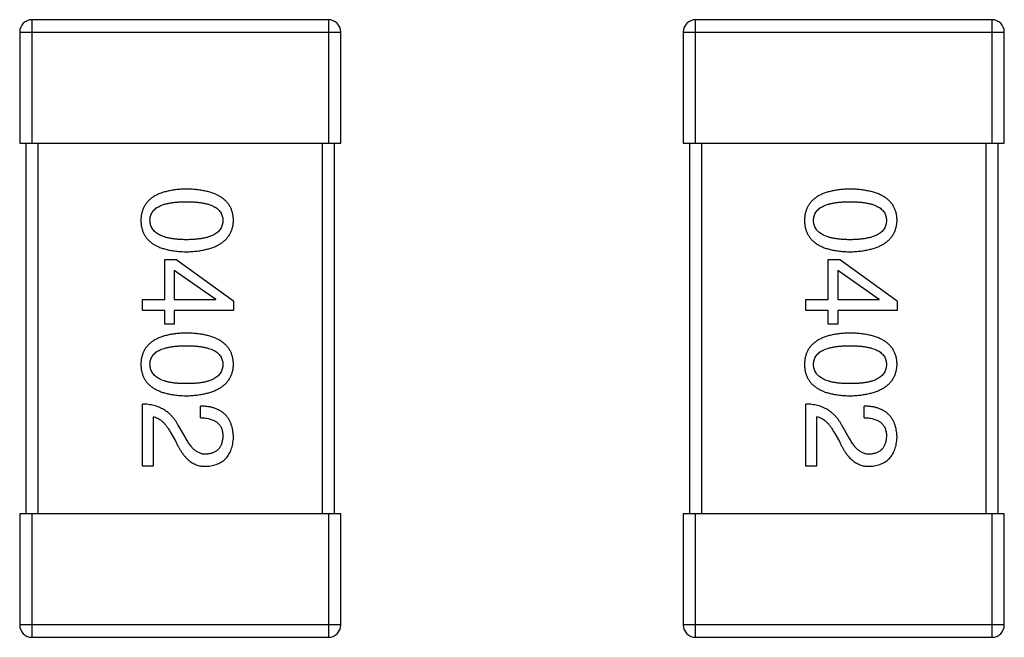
# Model space of a CAD drawing. Header units: millimetres. Extents: x 134 to 283, y 142 to 332.
# Tile 133 of 145: x 205.6 to 207.2, y 293.18 to 294.18. Entities that reach past the tile are written whole.
import ezdxf

# ---------------------------------------------------------------- set-up
doc = ezdxf.new("R2010")
doc.units = ezdxf.units.MM
doc.header["$LTSCALE"] = 0.1
doc.layers.get('0').update_dxf_attribs({"linetype": 'CONTINUOUS'})

msp = doc.modelspace()

# ---------------------------------------------------------------- linework, layer by layer
at = {"color": 7, "linetype": 'Continuous'}
for p, q in [((206.1035, 294.1796), (205.6235, 294.1796)), ((205.6235, 293.9796), (205.6235, 294.1796)), ((206.1035, 294.1796), (206.1035, 293.9796)), ((207.1783, 294.1796), (206.6983, 294.1796)), ((206.6983, 293.9796), (206.6983, 294.1796)), ((207.1783, 294.1796), (207.1783, 293.9796)), ((205.6035, 294.1596), (206.1235, 294.1596)), ((205.6035, 294.1596), (205.6035, 293.9796)), ((206.1235, 293.9796), (206.1235, 294.1596)), ((206.6783, 294.1596), (207.1983, 294.1596)), ((206.6783, 294.1596), (206.6783, 293.9796)), ((207.1983, 293.9796), (207.1983, 294.1596)), ((205.6035, 293.9796), (206.1235, 293.9796)), ((205.6135, 293.9796), (205.6135, 293.3796)), ((205.6335, 293.3796), (205.6335, 293.9796)), ((206.0935, 293.9796), (206.0935, 293.3796)), ((206.1135, 293.3796), (206.1135, 293.9796)), ((206.6783, 293.9796), (207.1983, 293.9796)), ((206.6883, 293.9796), (206.6883, 293.3796)), ((206.7083, 293.3796), (206.7083, 293.9796)), ((207.1683, 293.9796), (207.1683, 293.3796)), ((207.1883, 293.3796), (207.1883, 293.9796)), ((205.8383, 293.7913), (205.8563, 293.7913)), ((205.8383, 293.7265), (205.8383, 293.7913)), ((205.9497, 293.7241), (205.8563, 293.7913)), ((206.9131, 293.7913), (206.9312, 293.7913)), ((206.9131, 293.7265), (206.9131, 293.7913)), ((207.0246, 293.7241), (206.9312, 293.7913)), ((205.8538, 293.7741), (205.8538, 293.7265)), ((205.8538, 293.7741), (205.921, 293.7273)), ((206.9287, 293.7741), (206.9287, 293.7265)), ((206.9287, 293.7741), (206.9959, 293.7273)), ((205.8022, 293.7265), (205.8383, 293.7265)), ((205.8022, 293.7085), (205.8022, 293.7265)), ((205.8538, 293.7265), (205.921, 293.7265)), ((205.921, 293.7265), (205.921, 293.7273)), ((205.9497, 293.7241), (205.9497, 293.7085)), ((206.8771, 293.7265), (206.9131, 293.7265)), ((206.8771, 293.7085), (206.8771, 293.7265)), ((206.9287, 293.7265), (206.9959, 293.7265)), ((206.9959, 293.7265), (206.9959, 293.7273)), ((207.0246, 293.7241), (207.0246, 293.7085)), ((205.8383, 293.7085), (205.8022, 293.7085)), ((205.8383, 293.6864), (205.8383, 293.7085)), ((205.9497, 293.7085), (205.8538, 293.7085)), ((205.8538, 293.7085), (205.8538, 293.6864)), ((206.9131, 293.7085), (206.8771, 293.7085)), ((206.9131, 293.6864), (206.9131, 293.7085)), ((207.0246, 293.7085), (206.9287, 293.7085)), ((206.9287, 293.7085), (206.9287, 293.6864)), ((205.8538, 293.6864), (205.8383, 293.6864)), ((206.9287, 293.6864), (206.9131, 293.6864)), ((205.8022, 293.4565), (205.8022, 293.5573)), ((205.8965, 293.5352), (205.8965, 293.554)), ((206.8771, 293.4565), (206.8771, 293.5573)), ((206.9713, 293.5352), (206.9713, 293.554)), ((205.8194, 293.5368), (205.8194, 293.4565)), ((206.8943, 293.5368), (206.8943, 293.4565)), ((205.8719, 293.5032), (205.8604, 293.5229)), ((206.9467, 293.5032), (206.9353, 293.5229)), ((205.8473, 293.5122), (205.8563, 293.4966)), ((206.9222, 293.5122), (206.9312, 293.4966)), ((205.8194, 293.4565), (205.8022, 293.4565)), ((206.8943, 293.4565), (206.8771, 293.4565)), ((206.1235, 293.3796), (205.6035, 293.3796)), ((205.6035, 293.3796), (205.6035, 293.1996)), ((205.6235, 293.1796), (205.6235, 293.3796)), ((206.1035, 293.3796), (206.1035, 293.1796)), ((206.1235, 293.1996), (206.1235, 293.3796)), ((207.1983, 293.3796), (206.6783, 293.3796)), ((206.6783, 293.3796), (206.6783, 293.1996)), ((206.6983, 293.1796), (206.6983, 293.3796)), ((207.1783, 293.3796), (207.1783, 293.1796)), ((207.1983, 293.1996), (207.1983, 293.3796)), ((206.1235, 293.1996), (205.6035, 293.1996)), ((207.1983, 293.1996), (206.6783, 293.1996)), ((205.6235, 293.1796), (206.1035, 293.1796)), ((206.6983, 293.1796), (207.1783, 293.1796))]:
    msp.add_line(p, q, dxfattribs=at)
for centre, start, end in [((205.6235, 294.1596), 90, 180), ((206.1035, 294.1596), 0, 90), ((206.6983, 294.1596), 90, 180), ((207.1783, 294.1596), 0, 90), ((205.6235, 293.1996), 180, 270), ((206.1035, 293.1996), 270, 0), ((206.6983, 293.1996), 180, 270), ((207.1783, 293.1996), 270, 0)]:
    msp.add_arc(centre, 0.02, start, end, dxfattribs=at)
for points, knots in [([(205.8735, 293.9054), (205.8706, 293.9053), (205.8648, 293.9051), (205.8566, 293.9043), (205.8488, 293.9032), (205.8417, 293.9017), (205.8351, 293.8998), (205.829, 293.8976), (205.8235, 293.895), (205.8186, 293.892), (205.8142, 293.8886), (205.8104, 293.8849), (205.8072, 293.8807), (205.8045, 293.8762), (205.8025, 293.8713), (205.8009, 293.8661), (205.8, 293.8604), (205.7998, 293.8566), (205.7997, 293.8546)], [0, 0, 0, 0, 0.087693, 0.170223, 0.247496, 0.319826, 0.387768, 0.451403, 0.511459, 0.568358, 0.622671, 0.675251, 0.726739, 0.778422, 0.830759, 0.884394, 0.940865, 1, 1, 1, 1]), ([(205.9497, 293.8546), (205.9496, 293.8566), (205.9495, 293.8604), (205.9485, 293.8661), (205.9469, 293.8713), (205.9448, 293.8762), (205.942, 293.8808), (205.9387, 293.8849), (205.9348, 293.8886), (205.9302, 293.892), (205.9252, 293.895), (205.9195, 293.8976), (205.9132, 293.8999), (205.9064, 293.9017), (205.899, 293.9032), (205.891, 293.9043), (205.8825, 293.9051), (205.8766, 293.9053), (205.8735, 293.9054)], [0, 0, 0, 0, 0.057911, 0.113262, 0.165956, 0.217443, 0.268511, 0.319665, 0.372, 0.426129, 0.483365, 0.543779, 0.607756, 0.676562, 0.749704, 0.827713, 0.911177, 1, 1, 1, 1]), ([(206.9484, 293.9054), (206.9454, 293.9053), (206.9397, 293.9051), (206.9314, 293.9043), (206.9237, 293.9032), (206.9165, 293.9017), (206.9099, 293.8998), (206.9039, 293.8976), (206.8984, 293.895), (206.8935, 293.892), (206.8891, 293.8886), (206.8853, 293.8849), (206.8821, 293.8807), (206.8794, 293.8762), (206.8774, 293.8713), (206.8758, 293.8661), (206.8749, 293.8604), (206.8747, 293.8566), (206.8746, 293.8546)], [0, 0, 0, 0, 0.087693, 0.170223, 0.247496, 0.319826, 0.387768, 0.451403, 0.511459, 0.568358, 0.622671, 0.675251, 0.726739, 0.778422, 0.830759, 0.884394, 0.940865, 1, 1, 1, 1]), ([(207.0246, 293.8546), (207.0245, 293.8566), (207.0243, 293.8604), (207.0234, 293.8661), (207.0218, 293.8713), (207.0197, 293.8762), (207.0169, 293.8808), (207.0136, 293.8849), (207.0096, 293.8886), (207.0051, 293.892), (207, 293.895), (206.9944, 293.8976), (206.9881, 293.8999), (206.9813, 293.9017), (206.9739, 293.9032), (206.9659, 293.9043), (206.9573, 293.9051), (206.9514, 293.9053), (206.9484, 293.9054)], [0, 0, 0, 0, 0.057911, 0.113262, 0.165956, 0.217443, 0.268511, 0.319665, 0.372, 0.426129, 0.483365, 0.543779, 0.607756, 0.676562, 0.749704, 0.827713, 0.911177, 1, 1, 1, 1]), ([(205.8145, 293.8546), (205.8145, 293.8558), (205.8146, 293.8582), (205.8153, 293.8617), (205.8165, 293.8649), (205.8181, 293.8679), (205.8202, 293.8707), (205.8228, 293.8732), (205.8258, 293.8754), (205.8293, 293.8774), (205.8332, 293.8792), (205.8376, 293.8808), (205.8425, 293.882), (205.8478, 293.8831), (205.8536, 293.8839), (205.8598, 293.8845), (205.8665, 293.8848), (205.8711, 293.8849), (205.8735, 293.8849)], [0, 0, 0, 0, 0.049766, 0.097012, 0.143225, 0.188786, 0.235079, 0.282962, 0.333687, 0.387747, 0.445963, 0.508657, 0.576545, 0.649868, 0.72822, 0.812712, 0.903543, 1, 1, 1, 1]), ([(205.8735, 293.8849), (205.8759, 293.8849), (205.8805, 293.8848), (205.8872, 293.8845), (205.8934, 293.8839), (205.8992, 293.8831), (205.9045, 293.882), (205.9094, 293.8808), (205.9138, 293.8792), (205.9177, 293.8774), (205.9212, 293.8754), (205.9242, 293.8732), (205.9268, 293.8706), (205.9289, 293.8679), (205.9305, 293.8649), (205.9317, 293.8617), (205.9324, 293.8582), (205.9325, 293.8558), (205.9325, 293.8546)], [0, 0, 0, 0, 0.096452, 0.187278, 0.271765, 0.350519, 0.423437, 0.491321, 0.554011, 0.612224, 0.666281, 0.717003, 0.764884, 0.811423, 0.856783, 0.902993, 0.950236, 1, 1, 1, 1]), ([(206.8894, 293.8546), (206.8894, 293.8558), (206.8895, 293.8582), (206.8902, 293.8617), (206.8913, 293.8649), (206.893, 293.8679), (206.8951, 293.8707), (206.8977, 293.8732), (206.9007, 293.8754), (206.9042, 293.8774), (206.9081, 293.8792), (206.9125, 293.8808), (206.9174, 293.882), (206.9227, 293.8831), (206.9285, 293.8839), (206.9347, 293.8845), (206.9414, 293.8848), (206.946, 293.8849), (206.9484, 293.8849)], [0, 0, 0, 0, 0.049766, 0.097012, 0.143225, 0.188786, 0.235079, 0.282962, 0.333687, 0.387747, 0.445963, 0.508657, 0.576545, 0.649868, 0.72822, 0.812712, 0.903543, 1, 1, 1, 1]), ([(206.9484, 293.8849), (206.9508, 293.8849), (206.9554, 293.8848), (206.9621, 293.8845), (206.9683, 293.8839), (206.9741, 293.8831), (206.9794, 293.882), (206.9843, 293.8808), (206.9886, 293.8792), (206.9926, 293.8774), (206.9961, 293.8754), (206.9991, 293.8732), (207.0017, 293.8706), (207.0038, 293.8679), (207.0054, 293.8649), (207.0066, 293.8617), (207.0073, 293.8582), (207.0073, 293.8558), (207.0074, 293.8546)], [0, 0, 0, 0, 0.096452, 0.187278, 0.271765, 0.350519, 0.423437, 0.491321, 0.554011, 0.612224, 0.666281, 0.717003, 0.764884, 0.811423, 0.856783, 0.902993, 0.950236, 1, 1, 1, 1]), ([(205.7997, 293.8546), (205.7998, 293.8526), (205.8, 293.8487), (205.8009, 293.8431), (205.8025, 293.8378), (205.8045, 293.8329), (205.8072, 293.8284), (205.8104, 293.8243), (205.8142, 293.8205), (205.8186, 293.8171), (205.8235, 293.8141), (205.829, 293.8115), (205.8351, 293.8093), (205.8417, 293.8074), (205.8488, 293.8059), (205.8566, 293.8048), (205.8648, 293.8041), (205.8706, 293.8039), (205.8735, 293.8038)], [0, 0, 0, 0, 0.059134, 0.115603, 0.169236, 0.221572, 0.273254, 0.32474, 0.377319, 0.431815, 0.488555, 0.548609, 0.612242, 0.680182, 0.75251, 0.829782, 0.91231, 1, 1, 1, 1]), ([(205.8735, 293.8234), (205.8712, 293.8234), (205.8666, 293.8235), (205.86, 293.8239), (205.8538, 293.8245), (205.8481, 293.8253), (205.8428, 293.8264), (205.838, 293.8277), (205.8336, 293.8293), (205.8297, 293.8311), (205.8262, 293.8332), (205.8232, 293.8355), (205.8206, 293.8381), (205.8184, 293.8409), (205.8167, 293.844), (205.8155, 293.8473), (205.8147, 293.8509), (205.8146, 293.8533), (205.8145, 293.8546)], [0, 0, 0, 0, 0.094834, 0.184067, 0.267029, 0.344713, 0.417334, 0.484367, 0.546941, 0.604717, 0.65953, 0.710539, 0.759381, 0.806382, 0.853027, 0.900623, 0.949121, 1, 1, 1, 1]), ([(205.8735, 293.8038), (205.8765, 293.8039), (205.8824, 293.8041), (205.8909, 293.805), (205.8988, 293.8062), (205.9061, 293.8077), (205.9129, 293.8096), (205.9191, 293.8119), (205.9248, 293.8145), (205.9298, 293.8176), (205.9344, 293.8209), (205.9383, 293.8247), (205.9417, 293.8288), (205.9445, 293.8332), (205.9467, 293.8381), (205.9483, 293.8432), (205.9494, 293.8488), (205.9496, 293.8526), (205.9497, 293.8546)], [0, 0, 0, 0, 0.088475, 0.171606, 0.249595, 0.322626, 0.391327, 0.455765, 0.516374, 0.573675, 0.628522, 0.681161, 0.732559, 0.783563, 0.83504, 0.887639, 0.942585, 1, 1, 1, 1]), ([(205.9325, 293.8546), (205.9325, 293.8533), (205.9324, 293.8509), (205.9317, 293.8473), (205.9305, 293.844), (205.9289, 293.8409), (205.9268, 293.8381), (205.9242, 293.8355), (205.9212, 293.8332), (205.9177, 293.8311), (205.9138, 293.8293), (205.9094, 293.8277), (205.9045, 293.8264), (205.8992, 293.8253), (205.8934, 293.8245), (205.8872, 293.8239), (205.8805, 293.8235), (205.8759, 293.8234), (205.8735, 293.8234)], [0, 0, 0, 0, 0.050604, 0.098688, 0.145699, 0.191791, 0.238625, 0.286717, 0.337546, 0.391814, 0.449755, 0.512106, 0.579685, 0.652048, 0.730262, 0.814146, 0.904281, 1, 1, 1, 1]), ([(206.8746, 293.8546), (206.8747, 293.8526), (206.8749, 293.8487), (206.8758, 293.8431), (206.8774, 293.8378), (206.8794, 293.8329), (206.8821, 293.8284), (206.8853, 293.8243), (206.8891, 293.8205), (206.8935, 293.8171), (206.8984, 293.8141), (206.9039, 293.8115), (206.9099, 293.8093), (206.9165, 293.8074), (206.9237, 293.8059), (206.9314, 293.8048), (206.9397, 293.8041), (206.9454, 293.8039), (206.9484, 293.8038)], [0, 0, 0, 0, 0.059134, 0.115603, 0.169236, 0.221572, 0.273254, 0.32474, 0.377319, 0.431815, 0.488555, 0.548609, 0.612242, 0.680182, 0.75251, 0.829782, 0.91231, 1, 1, 1, 1]), ([(206.9484, 293.8234), (206.946, 293.8234), (206.9415, 293.8235), (206.9349, 293.8239), (206.9287, 293.8245), (206.923, 293.8253), (206.9177, 293.8264), (206.9129, 293.8277), (206.9085, 293.8293), (206.9046, 293.8311), (206.9011, 293.8332), (206.898, 293.8355), (206.8954, 293.8381), (206.8933, 293.8409), (206.8916, 293.844), (206.8904, 293.8473), (206.8896, 293.8509), (206.8894, 293.8533), (206.8894, 293.8546)], [0, 0, 0, 0, 0.094834, 0.184067, 0.267029, 0.344713, 0.417334, 0.484367, 0.546941, 0.604717, 0.65953, 0.710539, 0.759381, 0.806382, 0.853027, 0.900623, 0.949121, 1, 1, 1, 1]), ([(206.9484, 293.8038), (206.9514, 293.8039), (206.9573, 293.8041), (206.9657, 293.805), (206.9736, 293.8062), (206.981, 293.8077), (206.9878, 293.8096), (206.994, 293.8119), (206.9996, 293.8145), (207.0047, 293.8176), (207.0092, 293.8209), (207.0132, 293.8247), (207.0166, 293.8288), (207.0193, 293.8332), (207.0215, 293.8381), (207.0232, 293.8432), (207.0243, 293.8488), (207.0245, 293.8526), (207.0246, 293.8546)], [0, 0, 0, 0, 0.088475, 0.171606, 0.249595, 0.322626, 0.391327, 0.455765, 0.516374, 0.573675, 0.628522, 0.681161, 0.732559, 0.783563, 0.83504, 0.887639, 0.942585, 1, 1, 1, 1]), ([(207.0074, 293.8546), (207.0073, 293.8533), (207.0073, 293.8509), (207.0066, 293.8473), (207.0054, 293.844), (207.0038, 293.8409), (207.0017, 293.8381), (206.9991, 293.8355), (206.9961, 293.8332), (206.9926, 293.8311), (206.9886, 293.8293), (206.9843, 293.8277), (206.9794, 293.8264), (206.9741, 293.8253), (206.9683, 293.8245), (206.9621, 293.8239), (206.9554, 293.8235), (206.9508, 293.8234), (206.9484, 293.8234)], [0, 0, 0, 0, 0.050604, 0.098688, 0.145699, 0.191791, 0.238625, 0.286717, 0.337546, 0.391814, 0.449755, 0.512106, 0.579685, 0.652048, 0.730262, 0.814146, 0.904281, 1, 1, 1, 1]), ([(205.8735, 293.6722), (205.8706, 293.6721), (205.8648, 293.6719), (205.8566, 293.6712), (205.8488, 293.6701), (205.8417, 293.6686), (205.8351, 293.6667), (205.829, 293.6644), (205.8235, 293.6619), (205.8186, 293.6588), (205.8142, 293.6555), (205.8104, 293.6517), (205.8072, 293.6476), (205.8045, 293.6431), (205.8025, 293.6382), (205.8009, 293.6329), (205.8, 293.6273), (205.7998, 293.6234), (205.7997, 293.6214)], [0, 0, 0, 0, 0.087693, 0.170223, 0.247496, 0.319826, 0.387768, 0.451403, 0.511459, 0.568358, 0.622671, 0.675251, 0.726739, 0.778422, 0.830759, 0.884394, 0.940865, 1, 1, 1, 1]), ([(205.9497, 293.6214), (205.9496, 293.6234), (205.9495, 293.6273), (205.9485, 293.6329), (205.9469, 293.6382), (205.9448, 293.6431), (205.942, 293.6476), (205.9387, 293.6517), (205.9348, 293.6555), (205.9302, 293.6588), (205.9252, 293.6619), (205.9195, 293.6644), (205.9132, 293.6667), (205.9064, 293.6686), (205.899, 293.6701), (205.891, 293.6712), (205.8825, 293.6719), (205.8766, 293.6721), (205.8735, 293.6722)], [0, 0, 0, 0, 0.057911, 0.113262, 0.165956, 0.217443, 0.268511, 0.319665, 0.372, 0.426129, 0.483365, 0.543779, 0.607756, 0.676562, 0.749704, 0.827713, 0.911177, 1, 1, 1, 1]), ([(206.9484, 293.6722), (206.9454, 293.6721), (206.9397, 293.6719), (206.9314, 293.6712), (206.9237, 293.6701), (206.9165, 293.6686), (206.9099, 293.6667), (206.9039, 293.6644), (206.8984, 293.6619), (206.8935, 293.6588), (206.8891, 293.6555), (206.8853, 293.6517), (206.8821, 293.6476), (206.8794, 293.6431), (206.8774, 293.6382), (206.8758, 293.6329), (206.8749, 293.6273), (206.8747, 293.6234), (206.8746, 293.6214)], [0, 0, 0, 0, 0.087693, 0.170223, 0.247496, 0.319826, 0.387768, 0.451403, 0.511459, 0.568358, 0.622671, 0.675251, 0.726739, 0.778422, 0.830759, 0.884394, 0.940865, 1, 1, 1, 1]), ([(207.0246, 293.6214), (207.0245, 293.6234), (207.0243, 293.6273), (207.0234, 293.6329), (207.0218, 293.6382), (207.0197, 293.6431), (207.0169, 293.6476), (207.0136, 293.6517), (207.0096, 293.6555), (207.0051, 293.6588), (207, 293.6619), (206.9944, 293.6644), (206.9881, 293.6667), (206.9813, 293.6686), (206.9739, 293.6701), (206.9659, 293.6712), (206.9573, 293.6719), (206.9514, 293.6721), (206.9484, 293.6722)], [0, 0, 0, 0, 0.057911, 0.113262, 0.165956, 0.217443, 0.268511, 0.319665, 0.372, 0.426129, 0.483365, 0.543779, 0.607756, 0.676562, 0.749704, 0.827713, 0.911177, 1, 1, 1, 1]), ([(205.8145, 293.6214), (205.8145, 293.6226), (205.8146, 293.625), (205.8153, 293.6285), (205.8165, 293.6318), (205.8181, 293.6347), (205.8202, 293.6375), (205.8228, 293.64), (205.8258, 293.6423), (205.8293, 293.6443), (205.8332, 293.6461), (205.8376, 293.6476), (205.8425, 293.6488), (205.8478, 293.65), (205.8536, 293.6508), (205.8598, 293.6513), (205.8665, 293.6517), (205.8711, 293.6517), (205.8735, 293.6517)], [0, 0, 0, 0, 0.049766, 0.097012, 0.143225, 0.188786, 0.235079, 0.282962, 0.333687, 0.387747, 0.445963, 0.508657, 0.576545, 0.649868, 0.72822, 0.812712, 0.903543, 1, 1, 1, 1]), ([(205.8735, 293.6517), (205.8759, 293.6517), (205.8805, 293.6517), (205.8872, 293.6513), (205.8934, 293.6507), (205.8992, 293.65), (205.9045, 293.6488), (205.9094, 293.6476), (205.9138, 293.6461), (205.9177, 293.6443), (205.9212, 293.6423), (205.9242, 293.64), (205.9268, 293.6375), (205.9289, 293.6348), (205.9305, 293.6318), (205.9317, 293.6285), (205.9324, 293.625), (205.9325, 293.6226), (205.9325, 293.6214)], [0, 0, 0, 0, 0.096452, 0.187278, 0.271765, 0.350519, 0.423437, 0.491321, 0.554011, 0.612224, 0.666281, 0.717003, 0.764884, 0.811423, 0.856783, 0.902993, 0.950236, 1, 1, 1, 1]), ([(206.8894, 293.6214), (206.8894, 293.6226), (206.8895, 293.625), (206.8902, 293.6285), (206.8913, 293.6318), (206.893, 293.6347), (206.8951, 293.6375), (206.8977, 293.64), (206.9007, 293.6423), (206.9042, 293.6443), (206.9081, 293.6461), (206.9125, 293.6476), (206.9174, 293.6488), (206.9227, 293.65), (206.9285, 293.6508), (206.9347, 293.6513), (206.9414, 293.6517), (206.946, 293.6517), (206.9484, 293.6517)], [0, 0, 0, 0, 0.049766, 0.097012, 0.143225, 0.188786, 0.235079, 0.282962, 0.333687, 0.387747, 0.445963, 0.508657, 0.576545, 0.649868, 0.72822, 0.812712, 0.903543, 1, 1, 1, 1]), ([(206.9484, 293.6517), (206.9508, 293.6517), (206.9554, 293.6517), (206.9621, 293.6513), (206.9683, 293.6507), (206.9741, 293.65), (206.9794, 293.6488), (206.9843, 293.6476), (206.9886, 293.6461), (206.9926, 293.6443), (206.9961, 293.6423), (206.9991, 293.64), (207.0017, 293.6375), (207.0038, 293.6348), (207.0054, 293.6318), (207.0066, 293.6285), (207.0073, 293.625), (207.0073, 293.6226), (207.0074, 293.6214)], [0, 0, 0, 0, 0.096452, 0.187278, 0.271765, 0.350519, 0.423437, 0.491321, 0.554011, 0.612224, 0.666281, 0.717003, 0.764884, 0.811423, 0.856783, 0.902993, 0.950236, 1, 1, 1, 1]), ([(205.7997, 293.6214), (205.7998, 293.6194), (205.8, 293.6155), (205.8009, 293.6099), (205.8025, 293.6047), (205.8045, 293.5998), (205.8072, 293.5953), (205.8104, 293.5911), (205.8142, 293.5874), (205.8186, 293.584), (205.8235, 293.581), (205.829, 293.5784), (205.8351, 293.5761), (205.8417, 293.5743), (205.8488, 293.5728), (205.8566, 293.5717), (205.8648, 293.5709), (205.8706, 293.5707), (205.8735, 293.5706)], [0, 0, 0, 0, 0.059134, 0.115603, 0.169236, 0.221572, 0.273254, 0.32474, 0.377319, 0.431815, 0.488555, 0.548609, 0.612242, 0.680182, 0.75251, 0.829782, 0.91231, 1, 1, 1, 1]), ([(205.8735, 293.5903), (205.8712, 293.5903), (205.8666, 293.5903), (205.86, 293.5907), (205.8538, 293.5913), (205.8481, 293.5921), (205.8428, 293.5932), (205.838, 293.5946), (205.8336, 293.5961), (205.8297, 293.5979), (205.8262, 293.6), (205.8232, 293.6024), (205.8206, 293.6049), (205.8184, 293.6077), (205.8167, 293.6108), (205.8155, 293.6141), (205.8147, 293.6177), (205.8146, 293.6202), (205.8145, 293.6214)], [0, 0, 0, 0, 0.094834, 0.184067, 0.267029, 0.344713, 0.417334, 0.484367, 0.546941, 0.604717, 0.65953, 0.710539, 0.759381, 0.806382, 0.853027, 0.900623, 0.949121, 1, 1, 1, 1]), ([(205.9325, 293.6214), (205.9325, 293.6202), (205.9324, 293.6177), (205.9317, 293.6141), (205.9305, 293.6108), (205.9289, 293.6077), (205.9268, 293.6049), (205.9242, 293.6023), (205.9212, 293.6), (205.9177, 293.5979), (205.9138, 293.5961), (205.9094, 293.5945), (205.9045, 293.5932), (205.8992, 293.5921), (205.8934, 293.5913), (205.8872, 293.5907), (205.8805, 293.5903), (205.8759, 293.5903), (205.8735, 293.5903)], [0, 0, 0, 0, 0.050604, 0.098688, 0.145699, 0.191791, 0.238625, 0.286717, 0.337546, 0.391814, 0.449755, 0.512106, 0.579685, 0.652048, 0.730262, 0.814146, 0.904281, 1, 1, 1, 1]), ([(205.8735, 293.5706), (205.8765, 293.5707), (205.8824, 293.571), (205.8909, 293.5718), (205.8988, 293.5731), (205.9061, 293.5746), (205.9129, 293.5765), (205.9191, 293.5788), (205.9248, 293.5814), (205.9298, 293.5844), (205.9344, 293.5878), (205.9383, 293.5915), (205.9417, 293.5956), (205.9445, 293.6001), (205.9467, 293.6049), (205.9483, 293.6101), (205.9494, 293.6156), (205.9496, 293.6195), (205.9497, 293.6214)], [0, 0, 0, 0, 0.088475, 0.171606, 0.249595, 0.322626, 0.391327, 0.455765, 0.516374, 0.573675, 0.628522, 0.681161, 0.732559, 0.783563, 0.83504, 0.887639, 0.942585, 1, 1, 1, 1]), ([(206.8746, 293.6214), (206.8747, 293.6194), (206.8749, 293.6155), (206.8758, 293.6099), (206.8774, 293.6047), (206.8794, 293.5998), (206.8821, 293.5953), (206.8853, 293.5911), (206.8891, 293.5874), (206.8935, 293.584), (206.8984, 293.581), (206.9039, 293.5784), (206.9099, 293.5761), (206.9165, 293.5743), (206.9237, 293.5728), (206.9314, 293.5717), (206.9397, 293.5709), (206.9454, 293.5707), (206.9484, 293.5706)], [0, 0, 0, 0, 0.059134, 0.115603, 0.169236, 0.221572, 0.273254, 0.32474, 0.377319, 0.431815, 0.488555, 0.548609, 0.612242, 0.680182, 0.75251, 0.829782, 0.91231, 1, 1, 1, 1]), ([(206.9484, 293.5903), (206.946, 293.5903), (206.9415, 293.5903), (206.9349, 293.5907), (206.9287, 293.5913), (206.923, 293.5921), (206.9177, 293.5932), (206.9129, 293.5946), (206.9085, 293.5961), (206.9046, 293.5979), (206.9011, 293.6), (206.898, 293.6024), (206.8954, 293.6049), (206.8933, 293.6077), (206.8916, 293.6108), (206.8904, 293.6141), (206.8896, 293.6177), (206.8894, 293.6202), (206.8894, 293.6214)], [0, 0, 0, 0, 0.094834, 0.184067, 0.267029, 0.344713, 0.417334, 0.484367, 0.546941, 0.604717, 0.65953, 0.710539, 0.759381, 0.806382, 0.853027, 0.900623, 0.949121, 1, 1, 1, 1]), ([(207.0074, 293.6214), (207.0073, 293.6202), (207.0073, 293.6177), (207.0066, 293.6141), (207.0054, 293.6108), (207.0038, 293.6077), (207.0017, 293.6049), (206.9991, 293.6023), (206.9961, 293.6), (206.9926, 293.5979), (206.9886, 293.5961), (206.9843, 293.5945), (206.9794, 293.5932), (206.9741, 293.5921), (206.9683, 293.5913), (206.9621, 293.5907), (206.9554, 293.5903), (206.9508, 293.5903), (206.9484, 293.5903)], [0, 0, 0, 0, 0.050604, 0.098688, 0.145699, 0.191791, 0.238625, 0.286717, 0.337546, 0.391814, 0.449755, 0.512106, 0.579685, 0.652048, 0.730262, 0.814146, 0.904281, 1, 1, 1, 1]), ([(206.9484, 293.5706), (206.9514, 293.5707), (206.9573, 293.571), (206.9657, 293.5718), (206.9736, 293.5731), (206.981, 293.5746), (206.9878, 293.5765), (206.994, 293.5788), (206.9996, 293.5814), (207.0047, 293.5844), (207.0092, 293.5878), (207.0132, 293.5915), (207.0166, 293.5956), (207.0193, 293.6001), (207.0215, 293.6049), (207.0232, 293.6101), (207.0243, 293.6156), (207.0245, 293.6195), (207.0246, 293.6214)], [0, 0, 0, 0, 0.088475, 0.171606, 0.249595, 0.322626, 0.391327, 0.455765, 0.516374, 0.573675, 0.628522, 0.681161, 0.732559, 0.783563, 0.83504, 0.887639, 0.942585, 1, 1, 1, 1]), ([(205.8604, 293.5229), (205.8596, 293.5242), (205.8581, 293.5269), (205.8556, 293.5308), (205.8529, 293.5343), (205.85, 293.5376), (205.847, 293.5407), (205.8438, 293.5435), (205.8404, 293.5461), (205.8368, 293.5483), (205.8331, 293.5504), (205.8292, 293.5521), (205.8251, 293.5537), (205.8209, 293.5549), (205.8164, 293.5559), (205.8118, 293.5566), (205.8071, 293.5571), (205.8038, 293.5572), (205.8022, 293.5573)], [0, 0, 0, 0, 0.065828, 0.130094, 0.192451, 0.254037, 0.313974, 0.373757, 0.433048, 0.492243, 0.551902, 0.611758, 0.672678, 0.734814, 0.798569, 0.863693, 0.930488, 1, 1, 1, 1]), ([(205.9497, 293.5032), (205.9496, 293.5052), (205.9494, 293.5092), (205.9486, 293.5149), (205.9475, 293.5202), (205.9459, 293.5251), (205.9439, 293.5296), (205.9416, 293.5338), (205.9388, 293.5376), (205.9357, 293.541), (205.9321, 293.544), (205.9282, 293.5466), (205.9238, 293.5488), (205.9191, 293.5506), (205.914, 293.5521), (205.9085, 293.5531), (205.9026, 293.5538), (205.8985, 293.554), (205.8965, 293.554)], [0, 0, 0, 0, 0.07282, 0.141057, 0.2062, 0.267672, 0.326735, 0.383519, 0.439188, 0.494454, 0.549628, 0.605958, 0.66397, 0.72402, 0.787502, 0.854127, 0.925065, 1, 1, 1, 1]), ([(206.9353, 293.5229), (206.9345, 293.5242), (206.933, 293.5269), (206.9305, 293.5308), (206.9278, 293.5343), (206.9249, 293.5376), (206.9219, 293.5407), (206.9187, 293.5435), (206.9153, 293.5461), (206.9117, 293.5483), (206.908, 293.5504), (206.9041, 293.5521), (206.9, 293.5537), (206.8957, 293.5549), (206.8913, 293.5559), (206.8867, 293.5566), (206.882, 293.5571), (206.8787, 293.5572), (206.8771, 293.5573)], [0, 0, 0, 0, 0.065828, 0.130094, 0.192451, 0.254037, 0.313974, 0.373757, 0.433048, 0.492243, 0.551902, 0.611758, 0.672678, 0.734814, 0.798569, 0.863693, 0.930488, 1, 1, 1, 1]), ([(207.0246, 293.5032), (207.0245, 293.5052), (207.0243, 293.5092), (207.0235, 293.5149), (207.0224, 293.5202), (207.0208, 293.5251), (207.0188, 293.5296), (207.0164, 293.5338), (207.0137, 293.5376), (207.0105, 293.541), (207.007, 293.544), (207.003, 293.5466), (206.9987, 293.5488), (206.994, 293.5506), (206.9889, 293.5521), (206.9834, 293.5531), (206.9775, 293.5538), (206.9734, 293.554), (206.9713, 293.554)], [0, 0, 0, 0, 0.07282, 0.141057, 0.2062, 0.267672, 0.326735, 0.383519, 0.439188, 0.494454, 0.549628, 0.605958, 0.66397, 0.72402, 0.787502, 0.854127, 0.925065, 1, 1, 1, 1]), ([(205.8194, 293.5368), (205.8207, 293.5366), (205.8233, 293.536), (205.8271, 293.5344), (205.8308, 293.5322), (205.8343, 293.5294), (205.8377, 293.526), (205.8411, 293.522), (205.8443, 293.5174), (205.8463, 293.514), (205.8473, 293.5122)], [0, 0, 0, 0, 0.103034, 0.208166, 0.318255, 0.434664, 0.559728, 0.695394, 0.841708, 1, 1, 1, 1]), ([(206.8943, 293.5368), (206.8956, 293.5366), (206.8982, 293.536), (206.902, 293.5344), (206.9056, 293.5322), (206.9092, 293.5294), (206.9126, 293.526), (206.9159, 293.522), (206.9192, 293.5174), (206.9211, 293.514), (206.9222, 293.5122)], [0, 0, 0, 0, 0.103034, 0.208166, 0.318255, 0.434664, 0.559728, 0.695394, 0.841708, 1, 1, 1, 1]), ([(205.8965, 293.5352), (205.8979, 293.5351), (205.9007, 293.535), (205.9048, 293.5346), (205.9087, 293.534), (205.9122, 293.5331), (205.9154, 293.532), (205.9184, 293.5307), (205.9211, 293.5292), (205.9235, 293.5274), (205.9257, 293.5255), (205.9275, 293.5233), (205.9291, 293.5209), (205.9303, 293.5183), (205.9313, 293.5154), (205.932, 293.5124), (205.9324, 293.5091), (205.9325, 293.5068), (205.9325, 293.5057)], [0, 0, 0, 0, 0.082594, 0.15978, 0.232961, 0.301462, 0.365595, 0.426678, 0.484662, 0.540809, 0.595146, 0.648401, 0.702272, 0.757102, 0.813447, 0.872233, 0.934055, 1, 1, 1, 1]), ([(206.9713, 293.5352), (206.9728, 293.5351), (206.9756, 293.535), (206.9797, 293.5346), (206.9835, 293.534), (206.9871, 293.5331), (206.9903, 293.532), (206.9933, 293.5307), (206.996, 293.5292), (206.9984, 293.5274), (207.0005, 293.5255), (207.0024, 293.5233), (207.0039, 293.5209), (207.0052, 293.5183), (207.0062, 293.5154), (207.0069, 293.5124), (207.0073, 293.5091), (207.0074, 293.5068), (207.0074, 293.5057)], [0, 0, 0, 0, 0.082594, 0.15978, 0.232961, 0.301462, 0.365595, 0.426678, 0.484662, 0.540809, 0.595146, 0.648401, 0.702272, 0.757102, 0.813447, 0.872233, 0.934055, 1, 1, 1, 1]), ([(205.9325, 293.5057), (205.9325, 293.5045), (205.9323, 293.5023), (205.932, 293.4992), (205.9314, 293.4962), (205.9306, 293.4934), (205.9297, 293.4908), (205.9285, 293.4884), (205.9271, 293.4863), (205.9256, 293.4843), (205.9238, 293.4826), (205.9219, 293.481), (205.9198, 293.4797), (205.9175, 293.4786), (205.9149, 293.4777), (205.9122, 293.4769), (205.9093, 293.4764), (205.9073, 293.4762), (205.9063, 293.4762)], [0, 0, 0, 0, 0.076112, 0.148436, 0.216883, 0.281466, 0.34298, 0.402356, 0.459881, 0.51546, 0.571111, 0.62658, 0.683162, 0.741007, 0.801404, 0.863825, 0.930544, 1, 1, 1, 1]), ([(207.0074, 293.5057), (207.0073, 293.5045), (207.0072, 293.5023), (207.0069, 293.4992), (207.0062, 293.4962), (207.0055, 293.4934), (207.0045, 293.4908), (207.0034, 293.4884), (207.002, 293.4863), (207.0005, 293.4843), (206.9987, 293.4826), (206.9968, 293.481), (206.9947, 293.4797), (206.9923, 293.4786), (206.9898, 293.4777), (206.9871, 293.4769), (206.9842, 293.4764), (206.9822, 293.4762), (206.9812, 293.4762)], [0, 0, 0, 0, 0.076112, 0.148436, 0.216883, 0.281466, 0.34298, 0.402356, 0.459881, 0.51546, 0.571111, 0.62658, 0.683162, 0.741007, 0.801404, 0.863825, 0.930544, 1, 1, 1, 1]), ([(205.8563, 293.4966), (205.8571, 293.495), (205.8586, 293.4916), (205.8611, 293.4869), (205.8637, 293.4825), (205.8664, 293.4785), (205.8691, 293.4748), (205.872, 293.4714), (205.8749, 293.4684), (205.878, 293.4657), (205.8811, 293.4633), (205.8843, 293.4613), (205.8876, 293.4597), (205.891, 293.4583), (205.8945, 293.4573), (205.8981, 293.4567), (205.9018, 293.4564), (205.9042, 293.4565), (205.9055, 293.4565)], [0, 0, 0, 0, 0.082731, 0.161257, 0.236138, 0.307554, 0.375712, 0.440848, 0.502916, 0.562567, 0.619798, 0.675716, 0.73039, 0.78386, 0.837315, 0.890547, 0.944917, 1, 1, 1, 1]), ([(205.9063, 293.4762), (205.9055, 293.4761), (205.9039, 293.476), (205.9015, 293.4762), (205.8991, 293.4766), (205.8967, 293.4772), (205.8945, 293.4781), (205.8922, 293.4792), (205.89, 293.4805), (205.8878, 293.4821), (205.8856, 293.4839), (205.8836, 293.486), (205.8815, 293.4883), (205.8795, 293.4908), (205.8775, 293.4936), (205.8756, 293.4965), (205.8737, 293.4998), (205.8725, 293.502), (205.8719, 293.5032)], [0, 0, 0, 0, 0.052237, 0.103888, 0.155485, 0.207395, 0.259864, 0.31356, 0.369176, 0.4266, 0.486836, 0.550048, 0.61567, 0.685271, 0.75824, 0.834614, 0.915635, 1, 1, 1, 1]), ([(205.9055, 293.4565), (205.9072, 293.4566), (205.9105, 293.4569), (205.9152, 293.4577), (205.9197, 293.4588), (205.9239, 293.4603), (205.9278, 293.462), (205.9313, 293.4641), (205.9346, 293.4666), (205.9375, 293.4693), (205.9401, 293.4725), (205.9424, 293.4759), (205.9444, 293.4796), (205.9462, 293.4837), (205.9475, 293.4881), (205.9486, 293.4929), (205.9494, 293.4979), (205.9496, 293.5014), (205.9497, 293.5032)], [0, 0, 0, 0, 0.070688, 0.137741, 0.201612, 0.262778, 0.321223, 0.378455, 0.434411, 0.490146, 0.546362, 0.603392, 0.662208, 0.723401, 0.787372, 0.85442, 0.925153, 1, 1, 1, 1]), ([(206.9312, 293.4966), (206.932, 293.495), (206.9335, 293.4916), (206.936, 293.4869), (206.9386, 293.4825), (206.9412, 293.4785), (206.944, 293.4748), (206.9468, 293.4714), (206.9498, 293.4684), (206.9528, 293.4657), (206.9559, 293.4633), (206.9592, 293.4613), (206.9625, 293.4597), (206.9659, 293.4583), (206.9694, 293.4573), (206.973, 293.4567), (206.9766, 293.4564), (206.9791, 293.4565), (206.9803, 293.4565)], [0, 0, 0, 0, 0.082731, 0.161257, 0.236138, 0.307554, 0.375712, 0.440848, 0.502916, 0.562567, 0.619798, 0.675716, 0.73039, 0.78386, 0.837315, 0.890547, 0.944917, 1, 1, 1, 1]), ([(206.9812, 293.4762), (206.9804, 293.4761), (206.9787, 293.476), (206.9763, 293.4762), (206.974, 293.4766), (206.9716, 293.4772), (206.9693, 293.4781), (206.9671, 293.4792), (206.9648, 293.4805), (206.9627, 293.4821), (206.9605, 293.4839), (206.9584, 293.486), (206.9564, 293.4883), (206.9544, 293.4908), (206.9524, 293.4936), (206.9504, 293.4965), (206.9485, 293.4998), (206.9474, 293.502), (206.9467, 293.5032)], [0, 0, 0, 0, 0.052237, 0.103888, 0.155485, 0.207395, 0.259864, 0.31356, 0.369176, 0.4266, 0.486836, 0.550048, 0.61567, 0.685271, 0.75824, 0.834614, 0.915635, 1, 1, 1, 1]), ([(206.9803, 293.4565), (206.982, 293.4566), (206.9853, 293.4569), (206.9901, 293.4577), (206.9946, 293.4588), (206.9988, 293.4603), (207.0026, 293.462), (207.0062, 293.4641), (207.0094, 293.4666), (207.0124, 293.4693), (207.015, 293.4725), (207.0173, 293.4759), (207.0193, 293.4796), (207.021, 293.4837), (207.0224, 293.4881), (207.0235, 293.4929), (207.0242, 293.4979), (207.0245, 293.5014), (207.0246, 293.5032)], [0, 0, 0, 0, 0.070688, 0.137741, 0.201612, 0.262778, 0.321223, 0.378455, 0.434411, 0.490146, 0.546362, 0.603392, 0.662208, 0.723401, 0.787372, 0.85442, 0.925153, 1, 1, 1, 1])]:
    msp.add_open_spline(points, degree=3, knots=knots, dxfattribs=at)

doc.saveas('drawing.dxf')
